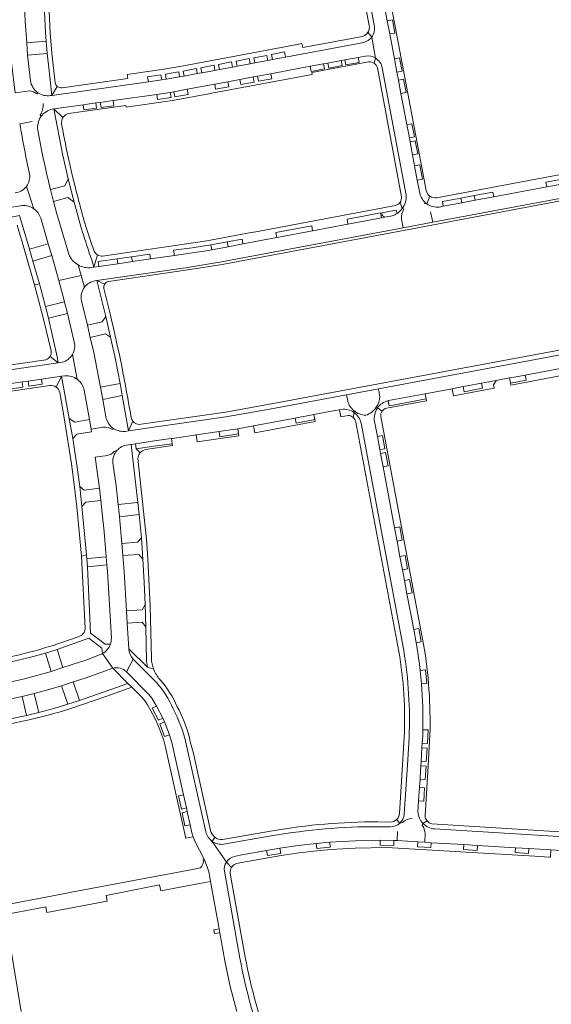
# Model space of a CAD drawing. Header units: metres. Extents: x 166325 to 190320, y 381923 to 404576.
# Tile 48 of 256: x 170596 to 170771, y 384731 to 385055. Entities that reach past the tile are written whole.
import ezdxf

# ---------------------------------------------------------------- set-up
doc = ezdxf.new("R2010")
doc.units = ezdxf.units.M
doc.layers.add('B-WE-VH-VERHARDING_BETONSTRAATSTEEN-GV', color=8, linetype='Continuous', lineweight=18)

msp = doc.modelspace()

# ---------------------------------------------------------------- linework, layer by layer
at = {"layer": 'B-WE-VH-VERHARDING_BETONSTRAATSTEEN-GV', "flags": 128}
for points in [[(170607.989, 385100.925), (170606.149, 385106.657), (170605.546, 385100.304), (170604.558, 385085.78), (170604.371, 385081.747), (170604.116, 385074.744), (170604.143, 385070.45), (170604.17, 385066.397), (170604.235, 385063.816), (170604.378, 385059.806), (170604.826, 385050.661), (170605.057, 385047.821), (170605.425, 385043.812), (170605.766, 385040.032), (170606.928, 385030.026), (170608.7, 385033.001)], [(170608.008, 385034.175), (170606.927, 385043.93), (170606.38, 385050.633), (170605.898, 385059.98), (170605.731, 385066.452), (170605.638, 385074.684), (170606.361, 385090.078), (170607.03, 385099.501)], [(170717.841, 385050.225), (170717.029, 385054.539), (170715.272, 385063.881), (170714.461, 385068.191), (170713.832, 385071.532), (170713.018, 385075.86), (170712.136, 385080.548), (170711.319, 385084.892), (170711.008, 385086.545), (170710.189, 385090.898), (170709.183, 385096.243)], [(170729.801, 384998.773), (170711.434, 385096.255)], [(170703.347, 385094.278), (170711.083, 385052.957)], [(170712.794, 385052.549), (170704.81, 385095.132)], [(170599.893, 385034.853), (170598.971, 385043.222), (170598.658, 385047.345), (170598.146, 385054.34), (170597.9, 385059.59), (170597.773, 385063.661), (170597.72, 385066.292), (170597.685, 385070.44)], [(170715.272, 385063.881), (170717.029, 385054.539), (170718.685, 385054.847), (170719.502, 385050.498), (170717.841, 385050.225), (170719.38, 385042.045), (170721.021, 385042.357), (170721.858, 385038.013), (170720.201, 385037.684), (170720.705, 385035.005), (170722.367, 385035.325), (170723.173, 385030.981), (170721.519, 385030.674), (170723.447, 385020.429), (170725.105, 385020.742), (170725.928, 385016.389), (170724.263, 385016.092), (170724.5, 385014.832), (170726.156, 385015.133), (170727.001, 385010.801), (170725.317, 385010.49), (170725.985, 385006.939), (170727.658, 385007.25), (170728.553, 385002.5), (170726.88, 385002.183), (170727.681, 384997.927)], [(170711.958, 385049.19), (170710.653, 385050.77)], [(170727.681, 384997.927), (170726.88, 385002.183), (170725.985, 385006.939), (170725.317, 385010.49), (170724.5, 385014.832), (170724.263, 385016.092), (170723.447, 385020.429), (170721.519, 385030.674), (170720.705, 385035.005), (170720.201, 385037.684), (170719.38, 385042.045), (170717.841, 385050.225)], [(170709.278, 385047.455), (170683.637, 385042.633), (170679.295, 385041.817), (170677.838, 385041.543), (170673.52, 385040.731), (170672.037, 385040.452), (170667.693, 385039.635), (170666.255, 385039.365), (170661.92, 385038.55), (170660.451, 385038.274), (170656.124, 385037.46), (170654.667, 385037.186), (170650.317, 385036.368), (170648.861, 385036.113), (170644.478, 385035.373), (170643.003, 385035.155), (170638.595, 385034.528), (170606.928, 385030.026), (170606.423, 385029.954)], [(170608.7, 385033.001), (170606.928, 385030.026), (170638.595, 385034.528), (170638.35, 385036.167), (170642.721, 385036.791), (170643.003, 385035.155), (170644.478, 385035.373), (170644.182, 385037.043), (170648.546, 385037.78), (170648.861, 385036.113), (170650.317, 385036.368), (170650.022, 385038.014), (170654.354, 385038.854), (170654.667, 385037.186), (170656.124, 385037.46), (170655.798, 385039.12), (170660.148, 385039.955), (170660.451, 385038.274), (170661.92, 385038.55), (170661.593, 385040.219), (170665.936, 385041.023), (170666.255, 385039.365), (170667.693, 385039.635), (170667.375, 385041.289), (170671.737, 385042.122), (170672.037, 385040.452), (170673.52, 385040.731), (170673.175, 385042.392), (170677.518, 385043.195), (170677.838, 385041.543), (170679.295, 385041.817), (170678.971, 385043.483), (170683.317, 385044.31), (170683.637, 385042.633), (170709.278, 385047.455)], [(170708.871, 385049.433), (170689.262, 385045.748), (170688.996, 385047.101), (170688.898, 385047.082), (170687.404, 385046.8), (170649.547, 385039.674), (170643.656, 385038.67), (170633.128, 385037.111), (170631.685, 385036.897), (170631.894, 385035.563), (170610.284, 385032.54)], [(170713.193, 385042.255), (170711.958, 385049.19)], [(170593.706, 385040.71), (170594.886, 385030.89), (170599.638, 385031.532)], [(170709.828, 385042.982), (170707.474, 385042.542), (170707.772, 385040.891), (170703.435, 385040.067), (170703.128, 385041.729), (170701.892, 385041.498), (170702.195, 385039.828), (170697.86, 385039.021), (170697.544, 385040.684), (170696.083, 385040.411), (170696.382, 385038.748), (170692.058, 385037.938), (170691.75, 385039.601), (170679.913, 385037.387), (170678.798, 385037.179), (170679.11, 385035.504), (170674.736, 385034.68), (170674.431, 385036.365), (170672.978, 385036.095), (170673.289, 385034.414), (170668.954, 385033.588), (170668.64, 385035.287), (170664.687, 385034.55), (170664.991, 385032.86), (170660.663, 385032.049), (170660.392, 385033.75), (170651.357, 385032.067), (170651.65, 385030.368), (170647.306, 385029.591), (170646.993, 385031.254), (170645.771, 385031.041), (170646.033, 385029.373), (170641.646, 385028.686), (170641.373, 385030.375), (170627.009, 385028.337), (170627.243, 385026.641), (170623.076, 385026.062), (170622.831, 385027.751), (170621.365, 385027.545), (170621.601, 385025.862), (170617.444, 385025.284), (170617.209, 385026.962), (170607.596, 385025.613), (170610.577, 385022.787)], [(170646.478, 385028.357), (170658.47, 385030.594), (170659.93, 385030.866), (170692.383, 385036.92), (170692.236, 385037.525), (170710.877, 385041.033)], [(170672.978, 385036.095), (170674.431, 385036.365), (170678.798, 385037.179), (170679.913, 385037.387), (170691.75, 385039.601), (170696.083, 385040.411), (170697.544, 385040.684), (170701.892, 385041.498), (170703.128, 385041.729), (170707.474, 385042.542), (170709.828, 385042.982)], [(170713.193, 385042.255), (170712.681, 385040.586)], [(170713.765, 385039.076), (170721.681, 384996.716)], [(170715.371, 385039.109), (170723.203, 384997.242)], [(170607.171, 385025.553), (170607.596, 385025.613), (170617.209, 385026.962), (170621.365, 385027.545), (170622.831, 385027.751), (170627.009, 385028.337), (170641.373, 385030.375), (170645.771, 385031.041), (170646.993, 385031.254), (170651.357, 385032.067), (170660.392, 385033.75), (170664.687, 385034.55), (170668.64, 385035.287), (170672.978, 385036.095)], [(170602.326, 385030.923), (170602.042, 385030.57)], [(170612.433, 385024.055), (170631.192, 385026.667), (170631.267, 385026.149), (170646.478, 385028.357)], [(170610.577, 385022.787), (170607.596, 385025.613), (170610.516, 385010.301), (170612.242, 385002.596), (170614.22, 384994.925)], [(170600.504, 385021.416), (170596.422, 385020.713)], [(170603.133, 385023.623), (170603.341, 385023.089)], [(170603.551, 385012.185), (170602.316, 385018.582)], [(170610.526, 385018.626), (170610.14, 385020.625)], [(170786.809, 385006.448), (170733.191, 384996.434)], [(170788.167, 385003.497), (170785.553, 385003.007), (170779.419, 385001.858), (170775.529, 385001.128), (170769.374, 384999.975), (170751.964, 384996.711), (170745.853, 384995.566), (170741.499, 384994.75), (170735.404, 384993.607), (170734.088, 384993.36)], [(170769.374, 384999.975), (170769.1, 385001.53), (170775.2, 385002.68), (170779.146, 385003.423), (170785.259, 385004.575), (170785.553, 385003.007), (170788.167, 385003.497)], [(170601.047, 384992.771), (170598.583, 385000.156)], [(170612.476, 384977.834), (170608.571, 384991.102), (170607.458, 384995.209), (170606.465, 384999.099)], [(170788.338, 384998.94), (170731.929, 384988.342), (170722.221, 384986.517), (170662.567, 384975.309), (170650.734, 384973.417), (170621.728, 384969.194), (170624.267, 384968.03)], [(170731.256, 384991.731), (170731.929, 384988.342), (170788.338, 384998.94)], [(170734.088, 384993.36), (170735.404, 384993.607), (170735.106, 384995.175), (170741.207, 384996.305), (170745.561, 384997.102), (170751.679, 384998.281), (170751.964, 384996.711), (170769.374, 384999.975)], [(170740.757, 384989.141), (170745.436, 384990.022), (170789.025, 384998.228), (170790.383, 384998.631), (170792.985, 385000.919)], [(170721.937, 384992.847), (170721.224, 384994.924)], [(170730.031, 384994.392), (170731.015, 384996.906)], [(170570.2, 384990.017), (170581.77, 384991.627), (170586.138, 384992.255), (170587.415, 384992.439), (170591.744, 384993.061), (170595.429, 384993.591), (170597.193, 384993.845)], [(170719.697, 384993.88), (170673.859, 384985.258), (170672.375, 384984.971), (170657.76, 384982.263), (170623.584, 384977.233)], [(170680.769, 384983.351), (170680.419, 384984.969), (170686.357, 384986.101), (170692.205, 384987.199), (170692.512, 384985.562), (170704.113, 384987.746), (170703.799, 384989.376), (170709.732, 384990.497), (170714.775, 384991.453), (170715.085, 384989.769), (170716.154, 384989.993), (170715.32, 384990.7), (170715.198, 384991.412), (170719.958, 384992.338), (170720.225, 384991.255)], [(170721.937, 384992.847), (170722.476, 384992.723)], [(170730.031, 384994.392), (170729.168, 384994.488)], [(170599.592, 384979.472), (170596.319, 384990.573), (170591.913, 384989.738)], [(170603.268, 384989.671), (170605.764, 384981.275), (170606.9, 384977.427), (170607.708, 384974.689), (170609.199, 384969.187), (170616.557, 384970.828), (170615.513, 384974.331)], [(170718.66, 384990.498), (170718.046, 384990.374), (170716.154, 384989.993), (170715.085, 384989.769), (170704.113, 384987.746), (170692.512, 384985.562), (170680.769, 384983.351), (170669.649, 384981.254), (170664.79, 384980.323), (170659.399, 384979.315), (170658.19, 384979.099), (170647.134, 384977.473), (170639.291, 384976.32), (170633.345, 384975.445), (170628.557, 384974.741), (170622.386, 384973.833), (170620.737, 384973.591), (170619.957, 384973.477)], [(170625.495, 384968.898), (170650.787, 384972.573), (170662.773, 384974.461), (170731.077, 384987.319), (170740.757, 384989.141)], [(170722.221, 384986.517), (170721.702, 384989.409)], [(170595.506, 384987.37), (170598.056, 384978.877), (170601.243, 384967.753), (170602.826, 384968.177), (170600.695, 384975.628), (170599.592, 384979.472)], [(170621.028, 384969.093), (170621.728, 384969.194), (170650.734, 384973.417), (170662.567, 384975.309), (170722.221, 384986.517)], [(170621.931, 384977.624), (170620.737, 384973.591), (170622.386, 384973.833), (170622.156, 384975.521), (170628.326, 384976.318), (170633.083, 384977.008), (170639.071, 384977.916), (170639.291, 384976.32), (170647.134, 384977.473), (170646.862, 384979.152), (170652.993, 384979.97), (170659.082, 384980.897), (170664.487, 384981.885), (170669.344, 384982.837), (170669.649, 384981.254), (170680.769, 384983.351)], [(170620.042, 384975.997), (170620.737, 384973.591), (170621.931, 384977.624)], [(170615.513, 384974.331), (170616.557, 384970.828), (170617.682, 384967.055)], [(170617.682, 384967.055), (170616.557, 384970.828), (170609.199, 384969.187), (170611.079, 384962.251), (170611.103, 384962.154), (170612.056, 384958.346), (170614.298, 384949.064)], [(170624.267, 384968.03), (170621.728, 384969.194), (170624.592, 384957.363), (170626.211, 384950.582), (170627.763, 384943.247), (170629.292, 384935.432), (170630.034, 384931.47), (170632.044, 384919.798), (170633.549, 384922.999)], [(170605.787, 384956.815), (170604.829, 384960.67), (170602.826, 384968.177), (170601.243, 384967.753), (170604.195, 384956.534), (170606.645, 384946.071)], [(170626.117, 384957.886), (170623.975, 384966.554)], [(170619.525, 384950.536), (170618.613, 384954.579), (170616.651, 384962.598)], [(170606.351, 384944.274), (170609.045, 384942.18), (170608.716, 384944.157), (170605.787, 384956.815)], [(170624.779, 384923.929), (170623.662, 384930.141), (170622.938, 384934.144), (170622.828, 384934.771), (170620.646, 384945.544), (170619.525, 384950.536)], [(170633.549, 384922.999), (170632.044, 384919.798), (170664.058, 384924.436), (170677.81, 384926.881), (170703.66, 384931.712), (170714.091, 384933.661), (170800.77, 384949.861)], [(170800.459, 384951.42), (170739.939, 384940.113), (170677.785, 384928.501), (170663.88, 384926.01), (170636.208, 384921.975)], [(170800.77, 384949.861), (170714.091, 384933.661), (170714.533, 384931.006)], [(170604.918, 384943.15), (170584.466, 384940.185), (170582.956, 384939.966), (170562.664, 384937.025), (170561.892, 384937.028), (170561.183, 384937.228), (170559.906, 384935.023), (170609.045, 384942.18)], [(170609.045, 384942.18), (170606.351, 384944.274)], [(170615.269, 384936.772), (170613.663, 384944.909)], [(170762.295, 384938.15), (170775.003, 384940.51), (170791.701, 384943.61), (170793.061, 384943.862), (170799.391, 384945.038)], [(170610.347, 384942.37), (170609.045, 384942.18), (170559.906, 384935.023), (170557.413, 384928.011)], [(170608.378, 384934.197), (170610.088, 384937.752), (170603.468, 384936.792), (170603.695, 384935.113), (170599.32, 384934.489), (170599.096, 384936.157), (170597.22, 384935.885), (170597.434, 384934.207), (170593.071, 384933.566), (170592.935, 384935.264), (170586.377, 384934.313), (170586.61, 384932.647), (170581.998, 384931.992), (170581.79, 384933.647), (170569.127, 384931.811)], [(170597.22, 384935.885), (170599.096, 384936.157), (170603.468, 384936.792), (170610.088, 384937.752), (170611.222, 384937.916)], [(170613.838, 384917.369), (170612.564, 384923.856), (170610.088, 384937.752), (170608.378, 384934.197)], [(170717.306, 384929.726), (170717.436, 384929.755), (170729.481, 384932.01), (170738.304, 384933.656), (170741.963, 384934.346), (170743.222, 384934.583), (170747.956, 384935.469), (170752.774, 384936.371), (170757.178, 384937.195), (170759.371, 384937.607), (170762.295, 384938.15)], [(170569.127, 384931.811), (170581.79, 384933.647), (170586.377, 384934.313), (170592.935, 384935.264), (170597.22, 384935.885)], [(170570.919, 384929.607), (170606.297, 384934.74)], [(170609.494, 384932.412), (170611.091, 384923.457), (170613.359, 384909.004), (170614.37, 384901.368), (170615.13, 384894.829), (170616.632, 384878.707), (170618.287, 384879.051), (170616.801, 384894.953), (170616.056, 384901.521), (170615.038, 384909.348), (170613.838, 384917.369)], [(170617.537, 384933.173), (170619.245, 384923.58), (170619.803, 384920.36), (170623.779, 384921.018)], [(170704.028, 384929.592), (170703.66, 384931.712), (170677.81, 384926.881), (170664.058, 384924.436), (170632.044, 384919.798), (170631.11, 384919.663)], [(170716.772, 384927.27), (170729.887, 384929.713), (170729.775, 384930.346), (170723.568, 384929.18), (170717.629, 384928.063), (170717.306, 384929.726)], [(170713.41, 384927.56), (170713.811, 384927.36)], [(170713.811, 384927.36), (170715.342, 384926.338)], [(170631.943, 384915.229), (170632.927, 384915.372), (170632.986, 384915.381), (170634.372, 384915.583), (170640.658, 384916.499), (170645.262, 384917.17), (170646.193, 384917.306), (170646.531, 384917.355), (170650.901, 384917.992), (170654.263, 384918.482), (170661.83, 384919.585), (170663.917, 384919.889), (170665.599, 384920.134), (170667.941, 384920.51), (170673.092, 384921.422), (170686.811, 384924.019)], [(170686.811, 384924.019), (170692.932, 384925.172), (170699.861, 384926.477), (170701.368, 384926.761), (170701.985, 384926.878)], [(170701.985, 384926.878), (170701.368, 384926.761), (170701.81, 384924.464), (170704.233, 384924.92)], [(170706.1, 384925.851), (170705.875, 384924.176)], [(170706.026, 384926.466), (170706.1, 384925.851)], [(170728.943, 384849.689), (170714.911, 384924.546)], [(170626.836, 384920.275), (170627.276, 384920.536)], [(170706.692, 384922.731), (170720.864, 384847.328)], [(170708.4, 384922.348), (170722.428, 384847.621)], [(170712.845, 384922.903), (170713.775, 384917.951), (170715.44, 384918.274), (170716.263, 384913.924), (170714.57, 384913.719), (170714.822, 384912.377), (170716.484, 384912.683), (170717.303, 384908.35), (170715.636, 384908.038), (170719.412, 384887.93), (170721.1, 384888.247), (170721.91, 384883.902), (170720.227, 384883.586), (170721.174, 384878.542), (170722.853, 384878.839), (170723.661, 384874.506), (170721.992, 384874.187), (170722.652, 384870.673), (170724.32, 384870.983), (170725.137, 384866.644), (170723.467, 384866.329), (170725.68, 384854.544), (170727.325, 384854.855), (170728.149, 384850.521), (170726.495, 384850.202), (170726.696, 384849.133)], [(170723.467, 384866.329), (170722.652, 384870.673), (170721.992, 384874.187), (170721.174, 384878.542), (170720.227, 384883.586), (170719.412, 384887.93), (170715.636, 384908.038), (170714.822, 384912.377), (170714.57, 384913.719), (170713.775, 384917.951), (170712.845, 384922.903)], [(170635.913, 384912.599), (170634.622, 384913.868), (170634.372, 384915.583), (170632.986, 384915.381), (170632.927, 384915.372), (170635.129, 384896.298), (170635.554, 384892.333), (170636.373, 384884.647), (170636.816, 384877.631), (170637.25, 384870.069), (170637.565, 384862.821), (170637.788, 384855.484), (170637.997, 384844.118), (170638.331, 384842.156), (170640.342, 384841.504)], [(170637.656, 384913.697), (170646.503, 384914.987), (170646.43, 384915.609), (170640.398, 384914.75), (170634.622, 384913.868), (170635.913, 384912.599)], [(170625.169, 384911.676), (170621.188, 384911.135), (170622.545, 384900.973), (170622.964, 384896.973), (170624.049, 384886.601), (170624.766, 384878.442), (170625.002, 384875.754), (170625.176, 384873.778), (170626.451, 384851.684)], [(170627.388, 384913.015), (170628.273, 384913.359)], [(170630.262, 384878.831), (170630.254, 384878.93), (170629.935, 384882.767), (170629.925, 384882.868), (170629.101, 384891.611), (170629.092, 384891.709), (170628.663, 384895.639), (170627.991, 384901.784), (170626.963, 384909.342)], [(170638.017, 384884.193), (170635.127, 384910.695)], [(170639.606, 384845.123), (170639.227, 384862.194), (170638.429, 384877.778), (170638.017, 384884.193)], [(170618.614, 384875.188), (170618.396, 384877.886), (170618.287, 384879.051), (170616.632, 384878.707), (170617.863, 384855.047)], [(170632.152, 384848.109), (170632.146, 384848.256), (170631.656, 384856.669), (170631.651, 384856.769), (170631.428, 384860.573), (170631.422, 384860.674), (170630.666, 384873.569), (170630.262, 384878.831)], [(170626.138, 384849.748), (170624.368, 384849.743), (170619.637, 384853.329), (170618.614, 384875.188)], [(170726.696, 384849.133), (170726.495, 384850.202), (170725.68, 384854.544), (170723.467, 384866.329)], [(170574.42, 384845.07), (170575.424, 384840.675), (170583.72, 384842), (170587.146, 384842.634), (170593.515, 384843.887), (170600.043, 384845.48), (170604.808, 384846.828), (170608.624, 384847.992), (170619.068, 384851.708), (170623.335, 384848.408), (170623.511, 384846.676)], [(170615.583, 384852.169), (170608.881, 384849.856)], [(170623.511, 384846.676), (170626.886, 384841.839)], [(170640.342, 384841.504), (170638.331, 384842.156), (170632.146, 384848.256), (170632.152, 384848.109)], [(170641.258, 384837.154), (170633.607, 384844.84), (170631.388, 384840.689), (170638.801, 384833.195), (170639.693, 384831.949), (170641.235, 384829.422), (170643.314, 384825.408), (170643.844, 384824.231), (170645.49, 384819.972), (170646.29, 384817.394), (170650.128, 384800.274), (170651.086, 384795.947), (170651.358, 384794.714), (170652.314, 384790.393), (170652.9, 384787.745), (170653.288, 384786.424), (170653.825, 384785.004), (170656.947, 384779.117), (170657.924, 384776.592), (170658.405, 384774.928), (170658.775, 384773.236), (170659.047, 384771.718), (170661.826, 384756.204), (170662.05, 384754.955), (170663.71, 384745.687), (170665.482, 384737.278), (170667.596, 384729.049)], [(170631.388, 384840.689), (170633.607, 384844.84)], [(170633.607, 384844.84), (170641.258, 384837.154)], [(170626.886, 384841.839), (170631.901, 384836.827), (170633.148, 384835.58), (170636.312, 384832.417), (170637.501, 384831.038), (170638.272, 384829.838)], [(170645.49, 384819.972), (170643.919, 384819.441), (170642.31, 384823.517), (170643.844, 384824.231), (170643.314, 384825.408), (170641.896, 384824.731), (170639.822, 384828.672), (170641.235, 384829.422), (170639.693, 384831.949), (170638.801, 384833.195), (170631.388, 384840.689)], [(170728.249, 384836.69), (170729.949, 384836.804), (170729.521, 384841.268), (170727.829, 384841.039)], [(170624.978, 384832.662), (170633.148, 384835.58), (170631.901, 384836.827), (170616.004, 384831.181), (170612.159, 384829.991), (170607.519, 384828.629), (170602.602, 384827.301), (170598.572, 384826.31), (170590.836, 384824.681), (170579.508, 384822.779), (170580.517, 384818.242)], [(170612.835, 384828.468), (170624.978, 384832.662)], [(170728.703, 384821.589), (170730.438, 384821.565), (170730.22, 384817.071), (170728.5, 384817.219), (170728.407, 384815.702), (170730.105, 384815.594), (170729.832, 384811.175), (170728.136, 384811.275), (170728.046, 384809.813), (170729.742, 384809.701), (170729.464, 384805.279), (170727.775, 384805.414), (170727.601, 384802.663), (170729.258, 384802.537), (170728.983, 384798.128), (170727.31, 384798.263), (170727.093, 384794.645)], [(170728.647, 384819.602), (170728.5, 384817.219), (170730.22, 384817.071), (170730.438, 384821.565), (170728.703, 384821.589)], [(170644.136, 384816.289), (170649.996, 384789.868), (170650.864, 384785.955), (170653.288, 384786.424), (170652.9, 384787.745), (170652.314, 384790.393), (170650.619, 384790.024), (170649.681, 384794.344), (170651.358, 384794.714), (170651.086, 384795.947), (170649.424, 384795.579), (170648.459, 384799.883), (170650.128, 384800.274), (170646.29, 384817.394), (170645.49, 384819.972)], [(170657.432, 384788.139), (170651.815, 384813.476), (170650.911, 384817.442)], [(170658.98, 384788.501), (170653.367, 384813.82), (170652.372, 384817.781), (170651.973, 384819.371)], [(170722.581, 384819.133), (170721.018, 384794.074)], [(170724.17, 384819.065), (170723.738, 384811.714), (170722.602, 384793.938)], [(170727.093, 384794.645), (170727.31, 384798.263), (170727.601, 384802.663), (170727.775, 384805.414), (170727.805, 384805.887), (170728.046, 384809.813), (170728.136, 384811.275), (170728.407, 384815.702), (170728.5, 384817.219), (170728.647, 384819.602)], [(170729.418, 384793.449), (170730.367, 384807.854), (170731.003, 384819.804)], [(170718.026, 384791.303), (170713.872, 384791.371)], [(170720.061, 384792.098), (170721.119, 384790.911)], [(170721.999, 384791.142), (170721.119, 384790.911)], [(170730.089, 384791.701), (170728.718, 384790.832)], [(170679.304, 384788.417), (170662.974, 384785.572)], [(170713.869, 384789.781), (170718.028, 384789.714)], [(170714.692, 384785.344), (170719.196, 384785.26), (170720.284, 384785.194), (170720.364, 384788.222)], [(170728.718, 384790.832), (170728.467, 384790.319)], [(170799.866, 384786.485), (170731.668, 384790.693)], [(170801.341, 384784.806), (170798.057, 384784.98), (170732.563, 384789.046)], [(170732.563, 384789.046), (170798.057, 384784.98), (170801.341, 384784.806), (170802.155, 384786.986)], [(170596.813, 384729.047), (170591.884, 384759.11), (170591.589, 384760.909), (170591.148, 384764.027), (170587.471, 384786.031)], [(170659.591, 384784.949), (170660.435, 384786.298)], [(170664.225, 384778.146), (170659.591, 384784.949)], [(170663.247, 384784.003), (170679.511, 384786.839)], [(170666.717, 384779.965), (170668.686, 384780.411), (170677.407, 384781.927), (170681.778, 384782.678), (170687.725, 384783.562), (170693.695, 384784.269), (170698.185, 384784.682), (170706.432, 384785.181), (170714.692, 384785.344)], [(170667.541, 384777.671), (170669.162, 384778.038), (170682.176, 384780.291), (170688.048, 384781.164), (170693.944, 384781.861), (170698.38, 384782.27), (170706.528, 384782.763), (170716.9, 384782.939), (170765.496, 384780.048), (170770.269, 384779.764), (170770.549, 384779.747), (170770.679, 384782.169), (170763.498, 384782.596), (170763.417, 384780.951), (170759.036, 384781.267), (170759.1, 384782.86), (170746.6, 384783.612), (170746.535, 384781.97), (170742.082, 384782.251), (170742.167, 384783.878), (170731.419, 384784.525), (170731.331, 384782.921), (170726.912, 384783.158), (170727.008, 384784.79), (170720.284, 384785.194), (170719.196, 384785.26), (170719.134, 384783.568), (170714.701, 384783.685), (170714.692, 384785.344), (170706.432, 384785.181), (170698.185, 384784.682), (170698.302, 384782.995), (170693.884, 384782.581), (170693.695, 384784.269), (170687.725, 384783.562), (170681.778, 384782.678), (170682.049, 384780.997), (170677.669, 384780.29), (170677.407, 384781.927)], [(170729.494, 384787.493), (170729.326, 384784.651), (170731.419, 384784.525), (170742.167, 384783.878), (170746.6, 384783.612), (170759.1, 384782.86), (170763.498, 384782.596), (170770.679, 384782.169), (170802.718, 384780.244), (170801.341, 384784.806)], [(170677.407, 384781.927), (170668.686, 384780.411), (170666.717, 384779.965)], [(170642.288, 384770.621), (170642.637, 384768.715), (170655.435, 384771.057), (170659.047, 384771.718), (170658.775, 384773.236), (170658.405, 384774.928), (170657.924, 384776.592), (170656.947, 384779.117), (170656.633, 384778.983)], [(170655.694, 384776.258), (170653.072, 384775.761), (170613.869, 384768.332), (170612.353, 384768.045), (170591.148, 384764.027), (170591.589, 384760.909), (170594.05, 384761.377), (170595.718, 384761.694), (170604.899, 384763.439), (170605.229, 384761.582), (170625.071, 384765.354), (170624.733, 384767.203), (170642.288, 384770.621)], [(170668.633, 384746.581), (170663.541, 384775.128)], [(170665.905, 384776.422), (170664.225, 384778.146)], [(170670.399, 384746.904), (170665.495, 384774.405)]]:
    msp.add_lwpolyline(points, dxfattribs=at)
for points in [[(170717.029, 385054.539), (170717.841, 385050.225), (170719.502, 385050.498), (170718.685, 385054.847)], [(170605.057, 385047.821), (170598.658, 385047.345), (170598.971, 385043.222), (170605.425, 385043.812)], [(170679.295, 385041.817), (170683.637, 385042.633), (170683.317, 385044.31), (170678.971, 385043.483)], [(170661.92, 385038.55), (170666.255, 385039.365), (170665.936, 385041.023), (170661.593, 385040.219)], [(170667.693, 385039.635), (170672.037, 385040.452), (170671.737, 385042.122), (170667.375, 385041.289)], [(170673.52, 385040.731), (170677.838, 385041.543), (170677.518, 385043.195), (170673.175, 385042.392)], [(170696.083, 385040.411), (170691.75, 385039.601), (170692.058, 385037.938), (170696.382, 385038.748)], [(170701.892, 385041.498), (170697.544, 385040.684), (170697.86, 385039.021), (170702.195, 385039.828)], [(170707.474, 385042.542), (170703.128, 385041.729), (170703.435, 385040.067), (170707.772, 385040.891)], [(170719.38, 385042.045), (170720.201, 385037.684), (170721.858, 385038.013), (170721.021, 385042.357)], [(170644.478, 385035.373), (170648.861, 385036.113), (170648.546, 385037.78), (170644.182, 385037.043)], [(170650.317, 385036.368), (170654.667, 385037.186), (170654.354, 385038.854), (170650.022, 385038.014)], [(170656.124, 385037.46), (170660.451, 385038.274), (170660.148, 385039.955), (170655.798, 385039.12)], [(170678.798, 385037.179), (170674.431, 385036.365), (170674.736, 385034.68), (170679.11, 385035.504)], [(170638.595, 385034.528), (170643.003, 385035.155), (170642.721, 385036.791), (170638.35, 385036.167)], [(170664.687, 385034.55), (170660.392, 385033.75), (170660.663, 385032.049), (170664.991, 385032.86)], [(170672.978, 385036.095), (170668.64, 385035.287), (170668.954, 385033.588), (170673.289, 385034.414)], [(170720.705, 385035.005), (170721.519, 385030.674), (170723.173, 385030.981), (170722.367, 385035.325)], [(170645.771, 385031.041), (170641.373, 385030.375), (170641.646, 385028.686), (170646.033, 385029.373)], [(170651.357, 385032.067), (170646.993, 385031.254), (170647.306, 385029.591), (170651.65, 385030.368)], [(170621.365, 385027.545), (170617.209, 385026.962), (170617.444, 385025.284), (170621.601, 385025.862)], [(170627.009, 385028.337), (170622.831, 385027.751), (170623.076, 385026.062), (170627.243, 385026.641)], [(170723.447, 385020.429), (170724.263, 385016.092), (170725.928, 385016.389), (170725.105, 385020.742)], [(170724.5, 385014.832), (170725.317, 385010.49), (170727.001, 385010.801), (170726.156, 385015.133)], [(170725.985, 385006.939), (170726.88, 385002.183), (170728.553, 385002.5), (170727.658, 385007.25)], [(170612.242, 385002.596), (170611.232, 385000.279), (170606.465, 384999.099), (170607.458, 384995.209), (170612.18, 384996.483), (170614.22, 384994.925)], [(170775.2, 385002.68), (170769.1, 385001.53), (170769.374, 384999.975), (170775.529, 385001.128)], [(170745.561, 384997.102), (170745.853, 384995.566), (170751.964, 384996.711), (170751.679, 384998.281)], [(170741.207, 384996.305), (170735.106, 384995.175), (170735.404, 384993.607), (170741.499, 384994.75)], [(170715.085, 384989.769), (170714.775, 384991.453), (170709.732, 384990.497), (170703.799, 384989.376), (170704.113, 384987.746)], [(170692.512, 384985.562), (170692.205, 384987.199), (170686.357, 384986.101), (170680.419, 384984.969), (170680.769, 384983.351)], [(170664.487, 384981.885), (170664.79, 384980.323), (170669.649, 384981.254), (170669.344, 384982.837)], [(170605.764, 384981.275), (170599.592, 384979.472), (170600.695, 384975.628), (170606.9, 384977.427)], [(170658.19, 384979.099), (170659.399, 384979.315), (170659.082, 384980.897), (170652.993, 384979.97), (170646.862, 384979.152), (170647.134, 384977.473)], [(170628.326, 384976.318), (170622.156, 384975.521), (170622.386, 384973.833), (170628.557, 384974.741)], [(170633.083, 384977.008), (170633.345, 384975.445), (170639.291, 384976.32), (170639.071, 384977.916)], [(170611.079, 384962.251), (170604.829, 384960.67), (170605.787, 384956.815), (170612.056, 384958.346), (170611.103, 384962.154)], [(170624.592, 384957.363), (170623.476, 384955.691), (170618.613, 384954.579), (170619.525, 384950.536), (170624.494, 384951.67), (170626.211, 384950.582)], [(170775.395, 384938.189), (170775.003, 384940.51), (170762.295, 384938.15), (170762.585, 384936.491), (170757.496, 384935.519), (170757.617, 384934.878)], [(170603.468, 384936.792), (170599.096, 384936.157), (170599.32, 384934.489), (170603.695, 384935.113)], [(170762.295, 384938.15), (170759.371, 384937.607), (170757.178, 384937.195), (170757.496, 384935.519), (170762.585, 384936.491)], [(170597.22, 384935.885), (170592.935, 384935.264), (170593.071, 384933.566), (170597.434, 384934.207)], [(170629.292, 384935.432), (170622.938, 384934.144), (170623.662, 384930.141), (170630.034, 384931.47)], [(170752.774, 384936.371), (170747.956, 384935.469), (170748.293, 384933.816), (170742.292, 384932.699), (170741.963, 384934.346), (170738.304, 384933.656), (170738.755, 384931.364), (170752.047, 384933.84), (170751.837, 384934.943)], [(170747.956, 384935.469), (170743.222, 384934.583), (170741.963, 384934.346), (170742.292, 384932.699), (170748.293, 384933.816)], [(170729.775, 384930.346), (170729.481, 384932.01), (170717.436, 384929.755), (170717.306, 384929.726), (170717.629, 384928.063), (170723.568, 384929.18)], [(170619.245, 384923.58), (170614.482, 384922.725), (170612.564, 384923.856), (170613.838, 384917.369), (170615.125, 384918.733), (170619.927, 384919.533), (170619.803, 384920.36)], [(170693.331, 384922.867), (170693.219, 384923.513), (170687.116, 384922.35), (170686.811, 384924.019), (170673.092, 384921.422), (170673.523, 384919.136)], [(170692.932, 384925.172), (170686.811, 384924.019), (170687.116, 384922.35), (170693.219, 384923.513)], [(170667.941, 384920.51), (170665.599, 384920.134), (170663.917, 384919.889), (170661.83, 384919.585), (170662.079, 384917.888), (170668.234, 384918.843)], [(170646.193, 384917.306), (170645.262, 384917.17), (170640.658, 384916.499), (170634.372, 384915.583), (170634.622, 384913.868), (170640.398, 384914.75), (170646.43, 384915.609)], [(170665.954, 384917.822), (170668.345, 384918.206), (170668.234, 384918.843), (170662.079, 384917.888), (170661.83, 384919.585), (170654.263, 384918.482), (170654.594, 384916.166)], [(170713.775, 384917.951), (170714.57, 384913.719), (170716.263, 384913.924), (170715.44, 384918.274)], [(170714.822, 384912.377), (170715.636, 384908.038), (170717.303, 384908.35), (170716.484, 384912.683)], [(170622.545, 384900.973), (170617.532, 384900.387), (170616.056, 384901.521), (170616.801, 384894.953), (170618.113, 384896.39), (170622.964, 384896.973)], [(170635.129, 384896.298), (170628.663, 384895.639), (170629.092, 384891.709), (170629.101, 384891.611), (170635.554, 384892.333)], [(170719.412, 384887.93), (170720.227, 384883.586), (170721.91, 384883.902), (170721.1, 384888.247)], [(170636.373, 384884.647), (170635.025, 384883.201), (170629.925, 384882.868), (170629.935, 384882.767), (170630.254, 384878.93), (170630.262, 384878.831), (170635.469, 384879.17), (170636.816, 384877.631)], [(170624.766, 384878.442), (170619.934, 384878.02), (170618.396, 384877.886), (170618.614, 384875.188), (170625.002, 384875.754)], [(170721.174, 384878.542), (170721.992, 384874.187), (170723.661, 384874.506), (170722.853, 384878.839)], [(170722.652, 384870.673), (170723.467, 384866.329), (170725.137, 384866.644), (170724.32, 384870.983)], [(170637.565, 384862.821), (170636.573, 384861.006), (170631.422, 384860.674), (170631.428, 384860.573), (170631.651, 384856.769), (170631.656, 384856.669), (170636.516, 384857.008), (170637.788, 384855.484)], [(170725.68, 384854.544), (170726.495, 384850.202), (170728.149, 384850.521), (170727.325, 384854.855)], [(170613.954, 384837.322), (170617.807, 384838.572), (170626.886, 384841.839), (170623.511, 384846.676), (170623.338, 384846.586), (170618.68, 384844.7), (170610.48, 384842.046), (170606.67, 384840.813), (170606.322, 384840.7), (170597.929, 384838.39), (170593.535, 384837.393), (170589.528, 384836.608), (170577.699, 384834.679), (170578.28, 384828.457), (170579.523, 384829.184), (170580.903, 384829.598), (170590.803, 384831.231), (170597.147, 384832.551), (170601.085, 384833.502), (170605.613, 384834.723), (170610.105, 384836.072)], [(170608.624, 384847.992), (170604.808, 384846.828), (170606.67, 384840.813), (170610.48, 384842.046)], [(170613.954, 384837.322), (170610.105, 384836.072), (170612.159, 384829.991), (170616.004, 384831.181)], [(170601.085, 384833.502), (170597.147, 384832.551), (170598.572, 384826.31), (170602.602, 384827.301)], [(170641.235, 384829.422), (170639.822, 384828.672), (170641.896, 384824.731), (170643.314, 384825.408)], [(170643.844, 384824.231), (170642.31, 384823.517), (170643.919, 384819.441), (170645.49, 384819.972)], [(170728.407, 384815.702), (170728.136, 384811.275), (170729.832, 384811.175), (170730.105, 384815.594)], [(170728.046, 384809.813), (170727.805, 384805.887), (170727.775, 384805.414), (170729.464, 384805.279), (170729.742, 384809.701)], [(170727.601, 384802.663), (170727.31, 384798.263), (170728.983, 384798.128), (170729.258, 384802.537)], [(170650.128, 384800.274), (170648.459, 384799.883), (170649.424, 384795.579), (170651.086, 384795.947)], [(170651.358, 384794.714), (170649.681, 384794.344), (170650.619, 384790.024), (170652.314, 384790.393)], [(170698.185, 384784.682), (170693.695, 384784.269), (170693.884, 384782.581), (170698.302, 384782.995)], [(170719.196, 384785.26), (170714.692, 384785.344), (170714.701, 384783.685), (170719.134, 384783.568)], [(170731.419, 384784.525), (170729.326, 384784.651), (170727.008, 384784.79), (170726.912, 384783.158), (170731.331, 384782.921)], [(170681.778, 384782.678), (170677.407, 384781.927), (170677.669, 384780.29), (170682.049, 384780.997)], [(170746.6, 384783.612), (170742.167, 384783.878), (170742.082, 384782.251), (170746.535, 384781.97)], [(170763.498, 384782.596), (170759.1, 384782.86), (170759.036, 384781.267), (170763.417, 384780.951)], [(170661.826, 384756.204), (170660.109, 384755.904), (170660.315, 384754.676), (170662.05, 384754.955)]]:
    msp.add_lwpolyline(points, close=True, dxfattribs=at)
at = {"layer": 'B-WE-VH-VERHARDING_BETONSTRAATSTEEN-GV'}
for points in [[(170710.653, 385050.77, -0.1849359), (170708.871, 385049.433)], [(170711.083, 385052.957, -0.1855709), (170710.653, 385050.77)], [(170712.794, 385052.549, -0.1982205), (170711.958, 385049.19)], [(170709.278, 385047.455, 0.1818393), (170711.958, 385049.19)], [(170709.828, 385042.982, -0.1796872), (170713.193, 385042.255)], [(170710.877, 385041.033, -0.1779977), (170712.681, 385040.586)], [(170712.681, 385040.586, -0.178862), (170713.765, 385039.076)], [(170715.371, 385039.109, 0.2009587), (170713.193, 385042.255)], [(170602.326, 385030.923, -0.2085074), (170599.893, 385034.853)], [(170608.7, 385033.001, -0.171664), (170608.008, 385034.175)], [(170599.638, 385031.532, -0.1289443), (170602.042, 385030.57)], [(170606.423, 385029.954, -0.1886842), (170602.326, 385030.923)], [(170610.284, 385032.54, -0.2100724), (170608.7, 385033.001)], [(170604.032, 385027.356, -0.1696027), (170603.133, 385023.623)], [(170603.341, 385023.089, -0.194786), (170607.171, 385025.553)], [(170610.577, 385022.787, -0.1971864), (170612.433, 385024.055)], [(170602.316, 385018.582, -0.19771), (170603.341, 385023.089)], [(170610.14, 385020.625, -0.1928512), (170610.577, 385022.787)], [(170596.422, 385020.713, 0.0126608), (170599.613, 385004.181)], [(170615.813, 384995.221, -0.0217477), (170610.526, 385018.626)], [(170606.465, 384999.099, -0.0118882), (170603.551, 385012.185)], [(170599.613, 385004.181, -0.196204), (170598.583, 385000.156)], [(170598.583, 385000.156, -0.20113), (170594.932, 384997.986)], [(170731.015, 384996.906, -0.19779), (170729.801, 384998.773)], [(170614.22, 384994.925, 0.0233523), (170620.042, 384975.997)], [(170620.801, 384978.892, -0.0276967), (170615.813, 384995.221)], [(170721.224, 384994.924, -0.1823411), (170719.697, 384993.88)], [(170721.681, 384996.716, -0.1825589), (170721.224, 384994.924)], [(170723.203, 384997.242, -0.1820587), (170721.937, 384992.847)], [(170727.681, 384997.927, 0.1873895), (170730.031, 384994.392)], [(170733.191, 384996.434, -0.1976796), (170731.015, 384996.906)], [(170597.193, 384993.845, -0.174895), (170601.047, 384992.771)], [(170601.047, 384992.771, -0.1662859), (170603.268, 384989.671)], [(170721.937, 384992.847, -0.0908112), (170720.225, 384991.255)], [(170721.702, 384989.409, -0.1496786), (170722.476, 384992.723)], [(170734.088, 384993.36, -0.1844155), (170730.031, 384994.392)], [(170720.225, 384991.255, -0.0906123), (170718.66, 384990.498)], [(170621.931, 384977.624, -0.1543122), (170620.801, 384978.892)], [(170615.513, 384974.331, -0.1703431), (170612.476, 384977.834)], [(170623.584, 384977.233, -0.1543575), (170621.931, 384977.624)], [(170619.957, 384973.477, -0.1660741), (170615.513, 384974.331)], [(170617.682, 384967.055, -0.1853446), (170621.028, 384969.093)], [(170616.651, 384962.598, -0.2187305), (170617.682, 384967.055)], [(170623.975, 384966.554, -0.1923882), (170624.267, 384968.03)], [(170624.267, 384968.03, -0.1926376), (170625.495, 384968.898)], [(170632.954, 384924.182, 0.0178322), (170626.117, 384957.886)], [(170614.298, 384949.064, -0.1942838), (170613.663, 384944.909)], [(170606.351, 384944.274, -0.1881518), (170604.918, 384943.15)], [(170606.645, 384946.071, -0.1880648), (170606.351, 384944.274)], [(170613.663, 384944.909, -0.1931885), (170610.347, 384942.37)], [(170611.222, 384937.916, -0.184342), (170615.269, 384936.772)], [(170615.269, 384936.772, -0.1862609), (170617.537, 384933.173)], [(170606.297, 384934.74, -0.1936386), (170608.378, 384934.197)], [(170608.378, 384934.197, -0.1892749), (170609.494, 384932.412)], [(170714.533, 384931.006, -0.1384686), (170713.41, 384927.56)], [(170706.026, 384926.466, -0.14835), (170704.028, 384929.592)], [(170713.41, 384927.56, -0.1670743), (170709.956, 384924.939)], [(170712.845, 384922.903, -0.2006408), (170713.811, 384927.36)], [(170717.306, 384929.726, 0.1848785), (170713.811, 384927.36)], [(170715.342, 384926.338, -0.1836141), (170716.772, 384927.27)], [(170627.276, 384920.536, -0.1867235), (170624.779, 384923.929)], [(170633.549, 384922.999, -0.1144902), (170632.954, 384924.182)], [(170701.985, 384926.878, -0.1897981), (170706.1, 384925.851)], [(170704.233, 384924.92, -0.1658246), (170705.875, 384924.176)], [(170705.875, 384924.176, -0.1523623), (170706.692, 384922.731)], [(170709.956, 384924.939, -0.169792), (170706.026, 384926.466)], [(170708.4, 384922.348, 0.1873052), (170706.1, 384925.851)], [(170714.911, 384924.546, -0.1992361), (170715.342, 384926.338)], [(170623.779, 384921.018, -0.1710742), (170626.836, 384920.275)], [(170631.11, 384919.663, -0.1734808), (170627.276, 384920.536)], [(170636.208, 384921.975, -0.260312), (170633.549, 384922.999)], [(170628.273, 384913.359, -0.1956571), (170631.943, 384915.229)], [(170627.388, 384913.015, -0.123742), (170625.169, 384911.676)], [(170626.963, 384909.342, -0.2011084), (170628.273, 384913.359)], [(170635.127, 384910.695, -0.1554264), (170635.913, 384912.599)], [(170635.913, 384912.599, -0.1559633), (170637.656, 384913.697)], [(170617.863, 384855.047, -0.3408551), (170615.583, 384852.169)], [(170608.881, 384849.856, -0.039381), (170583.472, 384843.667)], [(170623.511, 384846.676, 0.1874958), (170626.138, 384849.748)], [(170626.451, 384851.684, -0.0883552), (170626.138, 384849.748)], [(170731.003, 384819.804, 0.0489214), (170728.943, 384849.689)], [(170633.607, 384844.84, -0.1822129), (170632.152, 384848.109)], [(170720.864, 384847.328, -0.0516057), (170722.581, 384819.133)], [(170722.428, 384847.621, -0.0516364), (170724.17, 384819.065)], [(170726.696, 384849.133, -0.013964), (170727.829, 384841.039)], [(170640.342, 384841.504, -0.0839566), (170639.606, 384845.123)], [(170631.388, 384840.689, 0.2638778), (170626.886, 384841.839)], [(170642.389, 384838.14, -0.0893238), (170640.342, 384841.504)], [(170728.249, 384836.69, 0.007356), (170727.829, 384841.039)], [(170641.258, 384837.154, -0.0756713), (170646.75, 384828.527)], [(170648.096, 384829.191, 0.0751944), (170642.389, 384838.14)], [(170728.249, 384836.69, -0.0257129), (170728.703, 384821.589)], [(170583.962, 384821.901, 0.0344358), (170612.835, 384828.468)], [(170638.272, 384829.838, -0.0730114), (170644.136, 384816.289)], [(170646.75, 384828.527, -0.0653686), (170650.911, 384817.442)], [(170651.973, 384819.371, 0.0562397), (170648.096, 384829.191)], [(170728.647, 384819.602, 0.0030314), (170728.703, 384821.589)], [(170727.093, 384794.645, 0.1832355), (170728.718, 384790.832)], [(170713.872, 384791.371, 0.0434723), (170679.304, 384788.417)], [(170720.061, 384792.098, -0.1884356), (170718.026, 384791.303)], [(170721.018, 384794.074, -0.1898534), (170720.061, 384792.098)], [(170721.119, 384790.911, 0.1906587), (170722.602, 384793.938)], [(170721.999, 384791.142, -0.1719127), (170725.233, 384792.492)], [(170730.089, 384791.701, -0.1607807), (170729.418, 384793.449)], [(170731.668, 384790.693, -0.1605315), (170730.089, 384791.701)], [(170659.591, 384784.949, -0.1845469), (170657.432, 384788.139)], [(170660.435, 384786.298, -0.1793254), (170658.98, 384788.501)], [(170679.511, 384786.839, -0.0435974), (170713.869, 384789.781)], [(170718.028, 384789.714, 0.187403), (170721.119, 384790.911)], [(170728.467, 384790.319, -0.1370972), (170729.494, 384787.493)], [(170728.718, 384790.832, 0.1877397), (170732.563, 384789.046)], [(170663.247, 384784.003, -0.1806063), (170659.591, 384784.949)], [(170662.974, 384785.572, -0.1787256), (170660.435, 384786.298)], [(170656.633, 384778.983, -0.268259), (170655.694, 384776.258)], [(170664.225, 384778.146, -0.1811318), (170666.717, 384779.965)], [(170663.541, 384775.128, -0.181563), (170664.225, 384778.146)], [(170665.495, 384774.405, -0.1815159), (170665.905, 384776.422)], [(170665.905, 384776.422, -0.181321), (170667.541, 384777.671)], [(170677.301, 384715.752, -0.0465546), (170668.633, 384746.581)], [(170678.977, 384716.396, -0.0465515), (170670.399, 384746.904)]]:
    msp.add_lwpolyline(points, format="xyb", dxfattribs=at)

doc.saveas('drawing.dxf')
